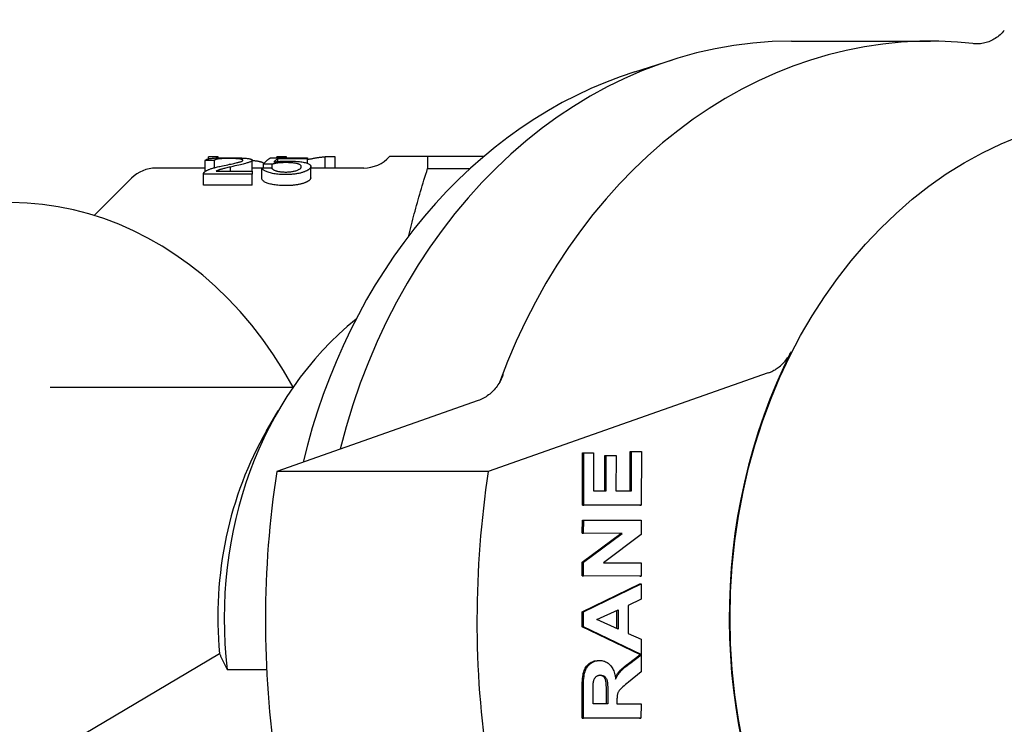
# Model space of a CAD drawing. Header units: millimetres. Extents: x -44 to 3552, y -21 to 413.
# Tile 18 of 22: x 230 to 273, y 375 to 406. Entities that reach past the tile are written whole.
import ezdxf

# ---------------------------------------------------------------- set-up
doc = ezdxf.new("R2010")
doc.units = ezdxf.units.MM
doc.layers.add('DETAIL', color=2, linetype='Continuous')

msp = doc.modelspace()

# ---------------------------------------------------------------- linework, layer by layer
at = {"layer": 'DETAIL'}
for p, q in [((263.881, 404.639), (269.904, 404.639)), ((257.087, 403.313), (258.724, 403.833)), ((238.445, 398.99), (238.445, 399.469)), ((239.006, 399.618), (238.582, 399.618)), ((238.582, 399.538), (238.582, 399.618)), ((238.847, 399.153), (238.847, 399.462)), ((239.006, 399.58), (239.006, 399.618)), ((240.484, 399.002), (240.484, 399.475)), ((241.289, 399.583), (242.878, 399.583)), ((241.966, 399.618), (241.56, 399.618)), ((241.56, 399.583), (241.56, 399.618)), ((242.878, 399.541), (241.603, 399.541)), ((241.603, 399.422), (241.603, 399.541)), ((241.966, 399.583), (241.966, 399.618)), ((242.878, 399.583), (242.878, 399.541)), ((242.878, 399.348), (242.878, 399.541)), ((244.082, 399.618), (243.649, 399.618)), ((243.649, 399.139), (243.649, 399.618)), ((244.082, 399.139), (244.082, 399.618)), ((246.621, 399.639), (246.44, 399.639)), ((248.093, 399.639), (246.621, 399.639)), ((248.093, 399.639), (248.093, 399.119)), ((250.529, 399.639), (248.093, 399.639)), ((238.445, 399.139), (236.31, 399.139)), ((238.917, 399.002), (240.487, 399.002)), ((239.539, 399.002), (239.539, 399.184)), ((240.908, 399.139), (240.484, 399.139)), ((240.487, 399.002), (240.487, 398.875)), ((240.908, 398.654), (240.908, 399.142)), ((240.978, 399.143), (240.978, 399.315)), ((241.347, 399.114), (241.347, 399.304)), ((243.027, 398.721), (243.027, 399.21)), ((245.322, 399.139), (243.027, 399.139)), ((248.093, 399.119), (249.939, 399.119)), ((233.633, 397.084), (235.249, 398.699)), ((238.371, 398.4), (238.371, 398.881)), ((240.487, 398.875), (238.371, 398.875)), ((238.371, 398.394), (238.371, 398.875)), ((240.487, 398.394), (240.487, 398.875)), ((240.487, 398.394), (238.371, 398.394)), ((262.87, 390.257), (250.724, 385.979)), ((231.72, 389.639), (242.265, 389.639)), ((250.291, 389.059), (241.547, 385.979)), ((241.11, 387.747), (241.616, 388.616)), ((254.807, 384.529), (254.81, 386.791)), ((254.81, 386.791), (254.868, 386.791)), ((254.865, 384.529), (254.868, 386.791)), ((254.868, 386.791), (255.29, 386.79)), ((255.29, 386.79), (255.288, 385.144)), ((255.785, 385.143), (255.787, 386.675)), ((255.787, 386.675), (255.844, 386.675)), ((255.842, 385.143), (255.844, 386.675)), ((255.844, 386.675), (256.267, 386.674)), ((256.267, 386.674), (256.265, 385.142)), ((256.884, 385.141), (256.886, 386.844)), ((256.886, 386.844), (256.943, 386.844)), ((256.941, 385.14), (256.943, 386.844)), ((256.943, 386.844), (257.366, 386.844)), ((257.366, 386.844), (257.363, 384.524)), ((250.724, 385.979), (241.547, 385.979)), ((255.288, 385.144), (255.842, 385.143)), ((256.265, 385.142), (256.941, 385.14)), ((257.306, 384.524), (254.807, 384.529)), ((254.807, 384.529), (254.865, 384.529)), ((257.363, 384.524), (254.865, 384.529)), ((257.306, 384.524), (257.363, 384.524)), ((254.805, 383.306), (254.806, 383.876)), ((254.806, 383.876), (254.864, 383.876)), ((254.863, 383.306), (254.864, 383.876)), ((254.864, 383.876), (257.362, 383.87)), ((257.362, 383.87), (257.361, 383.254)), ((254.804, 382.053), (256.481, 383.302)), ((254.805, 383.306), (254.863, 383.306)), ((256.481, 383.302), (254.805, 383.306)), ((254.861, 382.053), (256.539, 383.302)), ((256.539, 383.302), (254.863, 383.306)), ((257.361, 383.254), (255.72, 382.023)), ((256.481, 383.302), (256.539, 383.302)), ((254.803, 381.456), (254.804, 382.053)), ((254.804, 382.053), (254.861, 382.053)), ((254.86, 381.456), (254.861, 382.053)), ((255.72, 382.023), (257.359, 382.02)), ((257.359, 382.02), (257.359, 381.45)), ((257.301, 381.45), (254.803, 381.456)), ((254.803, 381.456), (254.86, 381.456)), ((257.359, 381.45), (254.86, 381.456)), ((257.301, 381.45), (257.359, 381.45)), ((254.801, 379.903), (257.301, 381.116)), ((254.858, 379.903), (257.358, 381.116)), ((257.301, 381.116), (257.358, 381.116)), ((257.358, 381.116), (257.357, 380.446)), ((256.789, 380.182), (256.788, 378.964)), ((257.357, 380.446), (256.789, 380.182)), ((254.8, 379.247), (254.801, 379.903)), ((254.801, 379.903), (254.858, 379.903)), ((254.857, 379.247), (254.858, 379.903)), ((255.44, 379.567), (256.366, 379.986)), ((256.308, 379.177), (256.309, 379.96)), ((256.366, 379.986), (256.365, 379.151)), ((256.365, 379.151), (255.44, 379.567)), ((254.8, 379.247), (254.857, 379.247)), ((257.297, 378.056), (254.8, 379.247)), ((257.354, 378.056), (254.857, 379.247)), ((256.788, 378.964), (257.355, 378.71)), ((257.355, 378.71), (257.354, 378.056)), ((239.062, 378.086), (230.796, 373.181)), ((256.809, 377.664), (257.297, 378.035)), ((256.866, 377.664), (257.354, 378.035)), ((257.297, 378.056), (257.354, 378.056)), ((257.297, 378.035), (257.354, 378.035)), ((257.354, 378.035), (257.353, 377.298)), ((255.497, 377.79), (255.554, 377.79)), ((239.404, 377.394), (241.11, 377.394)), ((257.353, 377.298), (256.808, 376.856)), ((254.794, 375.295), (254.796, 376.592)), ((254.852, 375.295), (254.853, 376.592)), ((255.275, 375.91), (255.276, 376.391)), ((255.852, 375.909), (255.853, 376.365)), ((255.91, 376.365), (255.909, 375.909)), ((255.909, 375.909), (255.275, 375.91)), ((256.308, 376.034), (256.307, 375.908)), ((256.307, 375.908), (257.351, 375.906)), ((257.351, 375.906), (257.35, 375.29)), ((257.293, 375.29), (254.794, 375.295)), ((254.794, 375.295), (254.852, 375.295)), ((257.35, 375.29), (254.852, 375.295)), ((257.293, 375.29), (257.35, 375.29))]:
    msp.add_line(p, q, dxfattribs=at)
at = {"layer": 'DETAIL', "flags": 128}
for points in [[(273.112, 405.105), (273.067, 405.054), (273.021, 405.006), (272.973, 404.959), (272.925, 404.915), (272.875, 404.873), (272.824, 404.833), (272.772, 404.795), (272.718, 404.759), (272.664, 404.726), (272.609, 404.695), (272.553, 404.666), (272.496, 404.64), (272.438, 404.616), (272.38, 404.595), (272.321, 404.576), (272.261, 404.56), (272.202, 404.547), (272.141, 404.536), (272.081, 404.528), (272.02, 404.522), (271.959, 404.52), (271.898, 404.519), (271.838, 404.522), (271.777, 404.527)], [(257.087, 403.313), (256.442, 403.094), (255.804, 402.85), (255.173, 402.582), (254.551, 402.289), (253.938, 401.973), (253.334, 401.633), (252.741, 401.271), (252.159, 400.886), (251.588, 400.479), (251.03, 400.05), (250.484, 399.6), (249.951, 399.13), (249.432, 398.64), (248.927, 398.131), (248.437, 397.603), (247.962, 397.057), (247.502, 396.494), (247.058, 395.913), (246.63, 395.317), (246.219, 394.704), (245.825, 394.077), (245.448, 393.436), (245.089, 392.78), (244.748, 392.112), (244.425, 391.432), (244.12, 390.74), (243.834, 390.037), (243.568, 389.324), (243.32, 388.601), (243.092, 387.87), (242.884, 387.13), (242.695, 386.383)], [(238.445, 399.469), (238.453, 399.481), (238.465, 399.492), (238.48, 399.502), (238.498, 399.512), (238.52, 399.52), (238.544, 399.529), (238.572, 399.536), (238.603, 399.543), (238.636, 399.549), (238.674, 399.554), (238.714, 399.559), (238.757, 399.564), (238.803, 399.568), (238.852, 399.572), (238.904, 399.575), (238.958, 399.578), (239.015, 399.58), (239.074, 399.582), (239.136, 399.584), (239.2, 399.586), (239.267, 399.587), (239.337, 399.587), (239.409, 399.588), (239.484, 399.588)], [(238.847, 399.462), (238.83, 399.462), (238.814, 399.462), (238.797, 399.463), (238.78, 399.463), (238.763, 399.463), (238.746, 399.463), (238.73, 399.464), (238.713, 399.464), (238.696, 399.464), (238.679, 399.465), (238.663, 399.465), (238.646, 399.465), (238.629, 399.465), (238.612, 399.466), (238.596, 399.466), (238.579, 399.466), (238.562, 399.467), (238.545, 399.467), (238.528, 399.467), (238.512, 399.467), (238.495, 399.468), (238.478, 399.468), (238.461, 399.468), (238.445, 399.469)], [(239.475, 399.554), (239.429, 399.554), (239.384, 399.553), (239.34, 399.553), (239.299, 399.552), (239.258, 399.551), (239.22, 399.549), (239.183, 399.547), (239.147, 399.545), (239.113, 399.542), (239.081, 399.539), (239.05, 399.536), (239.021, 399.533), (238.994, 399.529), (238.969, 399.525), (238.946, 399.52), (238.926, 399.515), (238.908, 399.51), (238.892, 399.504), (238.879, 399.498), (238.868, 399.492), (238.859, 399.485), (238.853, 399.478), (238.849, 399.47), (238.847, 399.462)], [(239.189, 399.235), (239.273, 399.253), (239.353, 399.269), (239.428, 399.285), (239.499, 399.3), (239.565, 399.314), (239.626, 399.327), (239.683, 399.34), (239.735, 399.351), (239.782, 399.362), (239.825, 399.372), (239.863, 399.381), (239.896, 399.39), (239.926, 399.398), (239.953, 399.406), (239.977, 399.414), (239.999, 399.422), (240.019, 399.429), (240.035, 399.437), (240.05, 399.444), (240.061, 399.45), (240.07, 399.457), (240.077, 399.464), (240.081, 399.47), (240.082, 399.476)], [(240.082, 399.476), (240.081, 399.482), (240.077, 399.488), (240.071, 399.494), (240.063, 399.499), (240.053, 399.505), (240.04, 399.51), (240.025, 399.514), (240.007, 399.519), (239.988, 399.523), (239.965, 399.527), (239.941, 399.531), (239.914, 399.534), (239.885, 399.537), (239.855, 399.54), (239.824, 399.543), (239.791, 399.545), (239.756, 399.548), (239.721, 399.549), (239.683, 399.551), (239.645, 399.552), (239.604, 399.553), (239.563, 399.554), (239.52, 399.554), (239.475, 399.554)], [(239.484, 399.588), (239.56, 399.588), (239.633, 399.587), (239.704, 399.586), (239.772, 399.585), (239.837, 399.584), (239.899, 399.582), (239.959, 399.58), (240.015, 399.577), (240.07, 399.574), (240.121, 399.571), (240.17, 399.567), (240.216, 399.562), (240.259, 399.557), (240.298, 399.552), (240.333, 399.546), (240.365, 399.54), (240.393, 399.534), (240.417, 399.527), (240.438, 399.519), (240.454, 399.511), (240.468, 399.503), (240.477, 399.494), (240.482, 399.485), (240.484, 399.475)], [(240.484, 399.475), (240.483, 399.467), (240.479, 399.459), (240.473, 399.45), (240.464, 399.442), (240.453, 399.433), (240.44, 399.425), (240.424, 399.416), (240.405, 399.407), (240.384, 399.398), (240.359, 399.388), (240.331, 399.378), (240.3, 399.368), (240.265, 399.358), (240.228, 399.347), (240.187, 399.336), (240.143, 399.325), (240.093, 399.313), (240.036, 399.299), (239.972, 399.284), (239.9, 399.267), (239.821, 399.249), (239.735, 399.229), (239.641, 399.208), (239.539, 399.184)], [(240.994, 399.335), (240.986, 399.342), (240.977, 399.349), (240.966, 399.355), (240.955, 399.362), (240.942, 399.368), (240.929, 399.375), (240.914, 399.381), (240.899, 399.387), (240.882, 399.392), (240.865, 399.398), (240.846, 399.403), (240.827, 399.409), (240.806, 399.414), (240.784, 399.419), (240.762, 399.423), (240.737, 399.428), (240.712, 399.432), (240.684, 399.436), (240.655, 399.44), (240.624, 399.444), (240.592, 399.447), (240.558, 399.45), (240.522, 399.453), (240.484, 399.456)], [(240.978, 399.315), (240.991, 399.331), (241.004, 399.346), (241.017, 399.361), (241.03, 399.375), (241.043, 399.389), (241.056, 399.403), (241.069, 399.416), (241.082, 399.429), (241.095, 399.441), (241.108, 399.454), (241.121, 399.465), (241.134, 399.477), (241.147, 399.488), (241.16, 399.498), (241.173, 399.508), (241.185, 399.518), (241.198, 399.528), (241.211, 399.537), (241.224, 399.545), (241.237, 399.554), (241.25, 399.562), (241.263, 399.569), (241.276, 399.576), (241.289, 399.583)], [(241.603, 399.541), (241.596, 399.537), (241.589, 399.532), (241.581, 399.527), (241.574, 399.522), (241.567, 399.517), (241.56, 399.512), (241.552, 399.507), (241.545, 399.502), (241.538, 399.496), (241.531, 399.491), (241.524, 399.485), (241.516, 399.479), (241.509, 399.474), (241.502, 399.468), (241.495, 399.462), (241.487, 399.455), (241.48, 399.449), (241.473, 399.443), (241.466, 399.436), (241.458, 399.43), (241.451, 399.423), (241.444, 399.416), (241.437, 399.41), (241.429, 399.403)], [(241.429, 399.403), (241.454, 399.406), (241.478, 399.409), (241.502, 399.412), (241.527, 399.414), (241.551, 399.417), (241.576, 399.419), (241.6, 399.422), (241.625, 399.424), (241.65, 399.426), (241.675, 399.428), (241.7, 399.43), (241.725, 399.431), (241.75, 399.433), (241.776, 399.434), (241.801, 399.435), (241.826, 399.436), (241.852, 399.437), (241.878, 399.438), (241.903, 399.439), (241.929, 399.439), (241.955, 399.44), (241.981, 399.44), (242.007, 399.44), (242.033, 399.44)], [(242.033, 399.44), (242.102, 399.44), (242.169, 399.439), (242.234, 399.437), (242.297, 399.434), (242.359, 399.431), (242.418, 399.427), (242.476, 399.422), (242.532, 399.416), (242.587, 399.41), (242.639, 399.402), (242.69, 399.394), (242.739, 399.385), (242.785, 399.374), (242.827, 399.363), (242.865, 399.352), (242.899, 399.34), (242.929, 399.326), (242.955, 399.313), (242.977, 399.298), (242.995, 399.282), (243.009, 399.266), (243.019, 399.248), (243.025, 399.23), (243.027, 399.21)], [(243.649, 399.618), (243.617, 399.615), (243.585, 399.612), (243.552, 399.609), (243.52, 399.605), (243.488, 399.601), (243.456, 399.598), (243.424, 399.594), (243.392, 399.589), (243.36, 399.585), (243.328, 399.58), (243.295, 399.576), (243.263, 399.571), (243.231, 399.565), (243.199, 399.56), (243.167, 399.555), (243.135, 399.549), (243.103, 399.543), (243.07, 399.537), (243.038, 399.53), (243.006, 399.524), (242.974, 399.517), (242.942, 399.51), (242.91, 399.503), (242.878, 399.496)], [(238.371, 398.875), (238.371, 398.88), (238.371, 398.884), (238.372, 398.888), (238.372, 398.892), (238.372, 398.896), (238.373, 398.9), (238.374, 398.904), (238.375, 398.908), (238.376, 398.912), (238.378, 398.916), (238.38, 398.92), (238.381, 398.923), (238.383, 398.927), (238.386, 398.931), (238.388, 398.935), (238.39, 398.939), (238.393, 398.942), (238.396, 398.946), (238.399, 398.95), (238.402, 398.954), (238.406, 398.957), (238.409, 398.961), (238.413, 398.965), (238.417, 398.968)], [(238.417, 398.968), (238.432, 398.98), (238.447, 398.992), (238.464, 399.003), (238.483, 399.015), (238.502, 399.026), (238.523, 399.037), (238.545, 399.048), (238.569, 399.059), (238.594, 399.07), (238.62, 399.08), (238.648, 399.091), (238.676, 399.101), (238.707, 399.112), (238.74, 399.122), (238.775, 399.133), (238.812, 399.144), (238.851, 399.155), (238.893, 399.166), (238.937, 399.177), (238.983, 399.188), (239.031, 399.2), (239.081, 399.211), (239.134, 399.223), (239.189, 399.235)], [(239.539, 399.184), (239.482, 399.171), (239.428, 399.159), (239.378, 399.147), (239.331, 399.135), (239.288, 399.125), (239.248, 399.115), (239.212, 399.105), (239.179, 399.097), (239.15, 399.089), (239.124, 399.081), (239.102, 399.075), (239.083, 399.069), (239.067, 399.064), (239.05, 399.058), (239.035, 399.053), (239.02, 399.047), (239.005, 399.042), (238.991, 399.036), (238.977, 399.031), (238.964, 399.025), (238.952, 399.019), (238.94, 399.014), (238.928, 399.008), (238.917, 399.002)], [(240.908, 399.142), (240.925, 399.142), (240.942, 399.143), (240.96, 399.143), (240.977, 399.143), (240.994, 399.144), (241.011, 399.144), (241.028, 399.145), (241.045, 399.145), (241.062, 399.145), (241.08, 399.146), (241.097, 399.146), (241.114, 399.147), (241.131, 399.147), (241.148, 399.147), (241.165, 399.148), (241.182, 399.148), (241.2, 399.149), (241.217, 399.149), (241.234, 399.149), (241.251, 399.15), (241.268, 399.15), (241.285, 399.151), (241.302, 399.151), (241.32, 399.151)], [(241.935, 398.856), (241.864, 398.857), (241.795, 398.859), (241.728, 398.862), (241.663, 398.866), (241.6, 398.871), (241.54, 398.878), (241.481, 398.886), (241.425, 398.894), (241.372, 398.904), (241.32, 398.915), (241.271, 398.928), (241.224, 398.941), (241.179, 398.955), (241.138, 398.969), (241.1, 398.984), (241.066, 399), (241.035, 399.016), (241.007, 399.033), (240.982, 399.05), (240.961, 399.068), (240.943, 399.086), (240.928, 399.104), (240.916, 399.123), (240.908, 399.142)], [(241.347, 399.304), (241.332, 399.305), (241.316, 399.305), (241.301, 399.305), (241.286, 399.306), (241.27, 399.306), (241.255, 399.307), (241.239, 399.307), (241.224, 399.308), (241.209, 399.308), (241.193, 399.309), (241.178, 399.309), (241.163, 399.31), (241.147, 399.31), (241.132, 399.311), (241.117, 399.311), (241.101, 399.312), (241.086, 399.312), (241.07, 399.313), (241.055, 399.313), (241.04, 399.313), (241.024, 399.314), (241.009, 399.314), (240.994, 399.315), (240.978, 399.315)], [(241.32, 399.151), (241.328, 399.137), (241.338, 399.124), (241.35, 399.111), (241.364, 399.098), (241.379, 399.086), (241.395, 399.074), (241.414, 399.063), (241.434, 399.052), (241.456, 399.042), (241.479, 399.033), (241.505, 399.024), (241.532, 399.016), (241.56, 399.008), (241.589, 399.001), (241.619, 398.994), (241.65, 398.989), (241.682, 398.984), (241.716, 398.979), (241.75, 398.975), (241.785, 398.972), (241.821, 398.97), (241.858, 398.968), (241.896, 398.967), (241.935, 398.967)], [(241.929, 399.373), (241.898, 399.373), (241.867, 399.372), (241.836, 399.372), (241.806, 399.371), (241.776, 399.37), (241.748, 399.368), (241.719, 399.367), (241.692, 399.365), (241.664, 399.363), (241.638, 399.36), (241.612, 399.358), (241.586, 399.355), (241.562, 399.351), (241.538, 399.348), (241.515, 399.345), (241.493, 399.341), (241.471, 399.337), (241.451, 399.333), (241.432, 399.328), (241.413, 399.324), (241.395, 399.319), (241.378, 399.314), (241.362, 399.309), (241.347, 399.304)], [(242.609, 399.2), (242.608, 399.215), (242.604, 399.229), (242.598, 399.242), (242.588, 399.254), (242.577, 399.266), (242.562, 399.277), (242.545, 399.287), (242.526, 399.297), (242.504, 399.307), (242.479, 399.315), (242.452, 399.323), (242.422, 399.331), (242.39, 399.338), (242.356, 399.344), (242.321, 399.35), (242.284, 399.355), (242.245, 399.359), (242.205, 399.363), (242.163, 399.366), (242.12, 399.368), (242.075, 399.37), (242.028, 399.372), (241.979, 399.373), (241.929, 399.373)], [(241.935, 398.967), (241.982, 398.967), (242.028, 398.969), (242.072, 398.971), (242.115, 398.975), (242.156, 398.979), (242.197, 398.984), (242.236, 398.991), (242.274, 398.998), (242.311, 399.006), (242.347, 399.015), (242.381, 399.025), (242.414, 399.036), (242.445, 399.047), (242.474, 399.059), (242.5, 399.071), (242.523, 399.084), (242.543, 399.097), (242.56, 399.111), (242.575, 399.125), (242.588, 399.139), (242.597, 399.154), (242.604, 399.169), (242.608, 399.185), (242.609, 399.2)], [(242.774, 398.988), (242.748, 398.978), (242.721, 398.968), (242.693, 398.958), (242.665, 398.949), (242.636, 398.94), (242.606, 398.932), (242.575, 398.924), (242.544, 398.916), (242.512, 398.909), (242.479, 398.903), (242.445, 398.896), (242.41, 398.891), (242.375, 398.885), (242.339, 398.88), (242.302, 398.876), (242.264, 398.872), (242.226, 398.868), (242.187, 398.865), (242.147, 398.862), (242.106, 398.86), (242.065, 398.859), (242.022, 398.857), (241.979, 398.857), (241.935, 398.856)], [(243.027, 399.21), (243.027, 399.2), (243.025, 399.191), (243.023, 399.181), (243.02, 399.172), (243.016, 399.162), (243.011, 399.153), (243.005, 399.143), (242.999, 399.134), (242.991, 399.124), (242.983, 399.115), (242.974, 399.105), (242.964, 399.096), (242.953, 399.087), (242.941, 399.077), (242.928, 399.068), (242.914, 399.059), (242.9, 399.05), (242.885, 399.041), (242.868, 399.032), (242.851, 399.023), (242.833, 399.014), (242.814, 399.006), (242.795, 398.997), (242.774, 398.988)], [(247.28, 396.208), (247.308, 396.326), (247.336, 396.443), (247.365, 396.561), (247.394, 396.68), (247.424, 396.798), (247.455, 396.917), (247.486, 397.036), (247.517, 397.156), (247.55, 397.276), (247.582, 397.396), (247.615, 397.517), (247.649, 397.638), (247.683, 397.759), (247.717, 397.88), (247.753, 398.003), (247.788, 398.125), (247.825, 398.248), (247.861, 398.371), (247.899, 398.495), (247.937, 398.619), (247.975, 398.743), (248.014, 398.868), (248.053, 398.993), (248.093, 399.119)], [(241.935, 398.376), (241.864, 398.377), (241.795, 398.378), (241.728, 398.381), (241.663, 398.385), (241.6, 398.391), (241.54, 398.397), (241.481, 398.404), (241.425, 398.413), (241.372, 398.423), (241.32, 398.434), (241.271, 398.445), (241.224, 398.458), (241.179, 398.472), (241.138, 398.486), (241.1, 398.501), (241.066, 398.516), (241.035, 398.532), (241.007, 398.548), (240.982, 398.565), (240.961, 398.582), (240.943, 398.599), (240.928, 398.617), (240.916, 398.636), (240.908, 398.654)], [(243.027, 398.721), (243.027, 398.711), (243.025, 398.702), (243.023, 398.693), (243.02, 398.683), (243.016, 398.674), (243.011, 398.665), (243.005, 398.655), (242.999, 398.646), (242.991, 398.637), (242.983, 398.628), (242.974, 398.619), (242.964, 398.61), (242.953, 398.6), (242.941, 398.591), (242.928, 398.582), (242.914, 398.574), (242.9, 398.565), (242.885, 398.556), (242.868, 398.547), (242.851, 398.538), (242.833, 398.53), (242.814, 398.521), (242.795, 398.513), (242.774, 398.504)], [(238.371, 398.394), (238.371, 398.395), (238.371, 398.395), (238.371, 398.395), (238.371, 398.395), (238.371, 398.396), (238.371, 398.396), (238.371, 398.396), (238.371, 398.396), (238.371, 398.397), (238.371, 398.397), (238.371, 398.397), (238.371, 398.397), (238.371, 398.398), (238.371, 398.398), (238.371, 398.398), (238.371, 398.398), (238.371, 398.399), (238.371, 398.399), (238.371, 398.399), (238.371, 398.399), (238.371, 398.399), (238.371, 398.4), (238.371, 398.4), (238.371, 398.4)], [(242.774, 398.504), (242.748, 398.494), (242.721, 398.485), (242.693, 398.475), (242.665, 398.466), (242.636, 398.458), (242.606, 398.45), (242.575, 398.442), (242.544, 398.435), (242.512, 398.428), (242.479, 398.421), (242.445, 398.415), (242.41, 398.409), (242.375, 398.404), (242.339, 398.399), (242.302, 398.395), (242.264, 398.391), (242.226, 398.387), (242.187, 398.384), (242.147, 398.382), (242.106, 398.38), (242.065, 398.378), (242.022, 398.377), (241.979, 398.376), (241.935, 398.376)], [(262.87, 390.257), (262.921, 390.276), (262.971, 390.297), (263.021, 390.319), (263.071, 390.344), (263.119, 390.37), (263.167, 390.398), (263.215, 390.428), (263.261, 390.46), (263.307, 390.493), (263.352, 390.528), (263.396, 390.564), (263.439, 390.603), (263.481, 390.642), (263.523, 390.684), (263.563, 390.727), (263.602, 390.771), (263.639, 390.817), (263.676, 390.864), (263.711, 390.912), (263.745, 390.962), (263.778, 391.013), (263.81, 391.066), (263.84, 391.119), (263.869, 391.174)], [(251.372, 390.179), (251.346, 390.113), (251.317, 390.047), (251.286, 389.983), (251.254, 389.92), (251.22, 389.859), (251.184, 389.799), (251.146, 389.741), (251.106, 389.685), (251.065, 389.63), (251.022, 389.577), (250.978, 389.526), (250.932, 389.477), (250.885, 389.43), (250.836, 389.385), (250.786, 389.342), (250.735, 389.301), (250.683, 389.263), (250.63, 389.227), (250.575, 389.193), (250.52, 389.161), (250.464, 389.132), (250.407, 389.105), (250.35, 389.081), (250.291, 389.059)], [(239.062, 378.086), (239.075, 378.059), (239.089, 378.031), (239.102, 378.003), (239.115, 377.975), (239.129, 377.948), (239.143, 377.92), (239.156, 377.891), (239.17, 377.863), (239.184, 377.835), (239.198, 377.806), (239.212, 377.778), (239.226, 377.749), (239.241, 377.72), (239.255, 377.691), (239.269, 377.662), (239.284, 377.633), (239.299, 377.603), (239.313, 377.574), (239.328, 377.544), (239.343, 377.515), (239.358, 377.485), (239.373, 377.455), (239.388, 377.425), (239.404, 377.394)], [(254.796, 376.592), (254.797, 376.711), (254.801, 376.821), (254.806, 376.922), (254.814, 377.015), (254.823, 377.1), (254.835, 377.176), (254.849, 377.244), (254.865, 377.303), (254.883, 377.357), (254.905, 377.408), (254.93, 377.457), (254.959, 377.502), (254.99, 377.545), (255.025, 377.585), (255.063, 377.623), (255.104, 377.658), (255.148, 377.689), (255.193, 377.716), (255.24, 377.739), (255.289, 377.757), (255.339, 377.772), (255.39, 377.782), (255.444, 377.788), (255.499, 377.79)], [(254.853, 376.592), (254.855, 376.711), (254.858, 376.821), (254.863, 376.922), (254.871, 377.015), (254.881, 377.1), (254.892, 377.176), (254.906, 377.244), (254.922, 377.303), (254.941, 377.357), (254.962, 377.408), (254.988, 377.457), (255.016, 377.502), (255.047, 377.545), (255.082, 377.585), (255.12, 377.623), (255.162, 377.658), (255.205, 377.689), (255.251, 377.716), (255.297, 377.739), (255.346, 377.757), (255.396, 377.772), (255.448, 377.782), (255.501, 377.788), (255.556, 377.79)], [(255.556, 377.79), (255.602, 377.789), (255.647, 377.785), (255.69, 377.778), (255.732, 377.768), (255.772, 377.755), (255.812, 377.74), (255.85, 377.721), (255.886, 377.7), (255.922, 377.676), (255.955, 377.65), (255.988, 377.62), (256.019, 377.588), (256.049, 377.553), (256.077, 377.516), (256.103, 377.475), (256.126, 377.432), (256.149, 377.386), (256.169, 377.337), (256.187, 377.285), (256.203, 377.23), (256.218, 377.173), (256.23, 377.113), (256.241, 377.05), (256.25, 376.985)], [(256.237, 377.073), (256.252, 377.1), (256.267, 377.126), (256.283, 377.151), (256.298, 377.175), (256.314, 377.199), (256.33, 377.222), (256.346, 377.244), (256.362, 377.265), (256.378, 377.286), (256.395, 377.306), (256.412, 377.325), (256.431, 377.345), (256.452, 377.367), (256.475, 377.389), (256.499, 377.412), (256.526, 377.436), (256.555, 377.461), (256.585, 377.487), (256.618, 377.514), (256.652, 377.542), (256.688, 377.571), (256.726, 377.601), (256.766, 377.632), (256.809, 377.664)], [(256.25, 376.985), (256.266, 377.017), (256.282, 377.049), (256.299, 377.08), (256.316, 377.11), (256.333, 377.139), (256.35, 377.167), (256.368, 377.194), (256.386, 377.22), (256.404, 377.245), (256.422, 377.269), (256.441, 377.292), (256.46, 377.314), (256.48, 377.337), (256.503, 377.36), (256.528, 377.385), (256.556, 377.411), (256.586, 377.438), (256.619, 377.467), (256.654, 377.497), (256.691, 377.528), (256.731, 377.56), (256.774, 377.594), (256.819, 377.628), (256.866, 377.664)], [(255.276, 376.391), (255.276, 376.422), (255.276, 376.452), (255.276, 376.48), (255.276, 376.508), (255.276, 376.535), (255.277, 376.56), (255.277, 376.584), (255.277, 376.608), (255.277, 376.63), (255.278, 376.652), (255.278, 376.672), (255.278, 376.691), (255.279, 376.71), (255.279, 376.727), (255.279, 376.743), (255.28, 376.758), (255.28, 376.772), (255.281, 376.785), (255.281, 376.798), (255.282, 376.809), (255.282, 376.819), (255.283, 376.828), (255.284, 376.836), (255.284, 376.842)], [(255.284, 376.842), (255.288, 376.867), (255.293, 376.89), (255.298, 376.913), (255.305, 376.934), (255.312, 376.955), (255.32, 376.975), (255.328, 376.993), (255.338, 377.011), (255.348, 377.028), (255.359, 377.044), (255.371, 377.059), (255.384, 377.074), (255.397, 377.087), (255.411, 377.099), (255.426, 377.11), (255.441, 377.119), (255.457, 377.128), (255.474, 377.135), (255.491, 377.142), (255.509, 377.147), (255.528, 377.151), (255.547, 377.153), (255.567, 377.155), (255.587, 377.156)], [(255.853, 376.365), (255.852, 376.466), (255.851, 376.558), (255.849, 376.64), (255.846, 376.713), (255.842, 376.776), (255.838, 376.83), (255.832, 376.874), (255.826, 376.909), (255.818, 376.936), (255.809, 376.961), (255.799, 376.984), (255.788, 377.006), (255.775, 377.027), (255.762, 377.047), (255.746, 377.065), (255.73, 377.081), (255.712, 377.097), (255.694, 377.11), (255.674, 377.122), (255.653, 377.132), (255.631, 377.141), (255.608, 377.147), (255.584, 377.152), (255.558, 377.155)], [(255.587, 377.156), (255.615, 377.155), (255.641, 377.152), (255.666, 377.147), (255.69, 377.14), (255.713, 377.131), (255.735, 377.12), (255.756, 377.107), (255.775, 377.092), (255.793, 377.076), (255.81, 377.058), (255.825, 377.039), (255.839, 377.018), (255.851, 376.995), (255.862, 376.971), (255.872, 376.946), (255.88, 376.919), (255.887, 376.886), (255.894, 376.843), (255.899, 376.789), (255.903, 376.725), (255.906, 376.651), (255.908, 376.566), (255.91, 376.47), (255.91, 376.365)], [(256.808, 376.856), (256.738, 376.798), (256.675, 376.746), (256.619, 376.698), (256.57, 376.655), (256.527, 376.616), (256.491, 376.583), (256.462, 376.554), (256.44, 376.53), (256.421, 376.508), (256.405, 376.486), (256.389, 376.463), (256.375, 376.44), (256.363, 376.417), (256.353, 376.393), (256.343, 376.369), (256.336, 376.345), (256.329, 376.319), (256.323, 376.289), (256.319, 376.256), (256.315, 376.218), (256.312, 376.178), (256.309, 376.133), (256.308, 376.085), (256.308, 376.034)]]:
    msp.add_lwpolyline(points, dxfattribs=at)
at = {"layer": 'DETAIL'}
for centre, start, end in [((245.322, 400.639), 270, 318.1897), ((236.31, 397.639), 90, 135)]:
    msp.add_arc(centre, 1.5, start, end, dxfattribs=at)
for centre, major_axis, start_param, end_param in [((269.904, 379.639), (0, 25), 6.185408, 7.433809), ((263.881, 379.639), (0, 25), 0, 1.274095), ((229.999, 379.639), (0, 18), 5.30142, 9.797598), ((251.967, 379.639), (0, -15.501), 3.723575, 4.857694), ((279.11, 379.639), (0, -21.892), 4.157415, 5.278326), ((250.46, 379.639), (0, -14.001), 4.094706, 4.823523), ((269.933, 379.52), (0, -35.25), 4.52811, 4.893255), ((279.11, 379.52), (0, -35.25), 4.52811, 4.893255)]:
    msp.add_ellipse(centre, major_axis=major_axis, ratio=0.819152, start_param=start_param, end_param=end_param, dxfattribs=at)
msp.add_ellipse((279.139, 379.639), major_axis=(0, 21.883), ratio=0.819152, dxfattribs=at)

doc.saveas('drawing.dxf')
